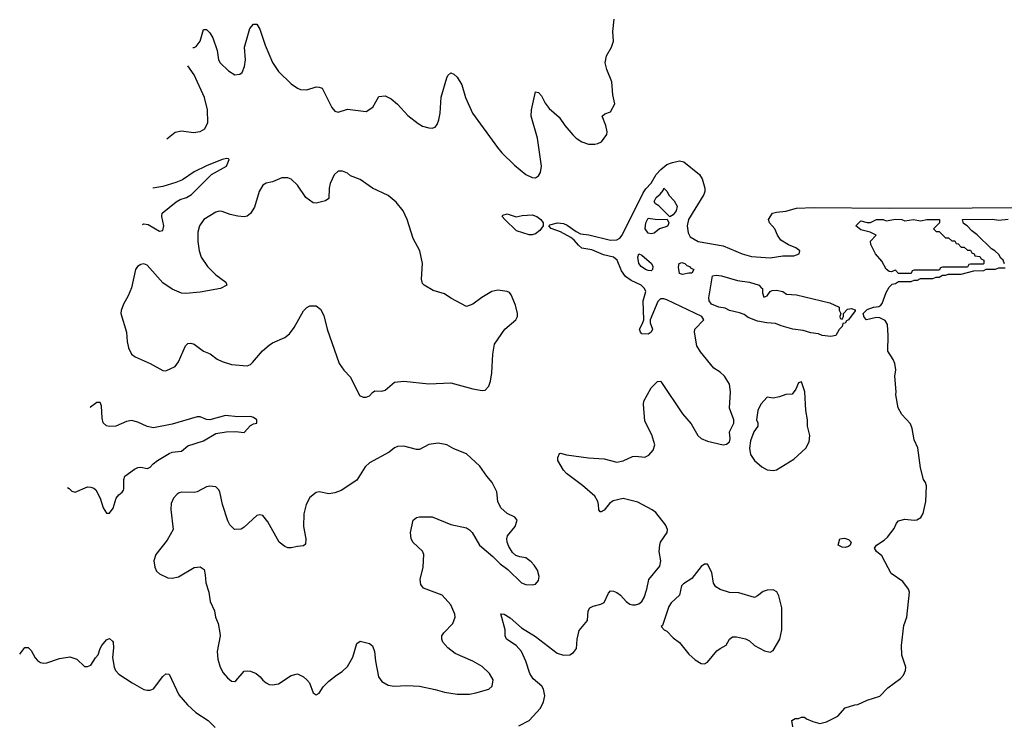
# Model space of a CAD drawing. Header units: inches. Extents: x 2001573 to 2220545, y 644482 to 846830.
# Tile 17 of 256: x 2002616 to 2008906, y 680580 to 685086. Entities that reach past the tile are written whole.
import ezdxf

# ---------------------------------------------------------------- set-up
doc = ezdxf.new("R2010")
doc.units = ezdxf.units.IN
doc.header["$MEASUREMENT"] = 0
doc.layers.add('C0608', color=7, linetype='Continuous')

msp = doc.modelspace()

# ---------------------------------------------------------------- linework, layer by layer
at = {"layer": 'C0608', "color": 5}
for points, elevation in [([(2003722.8, 684909.4), (2003730, 684908.7), (2003744.2, 684915.8), (2003768.3, 684950), (2003790, 685024.7), (2003810, 685022.8), (2003830, 685003), (2003850.2, 684970), (2003878.5, 684890), (2003886.5, 684830), (2003896.4, 684810), (2003950, 684760.5), (2003990, 684734.8), (2004022, 684738), (2004037.2, 684750), (2004051.9, 684788.1), (2004058.4, 684830), (2004052, 684910), (2004087, 685030), (2004110, 685058.8), (2004130, 685058.8), (2004150, 685026), (2004184.3, 684924.3), (2004232, 684812), (2004270, 684755.8), (2004350, 684675.8), (2004390, 684648.5), (2004410, 684640.4), (2004450, 684637.6), (2004510, 684657.1), (2004530, 684656.3), (2004548.1, 684648.1), (2004610, 684524.7), (2004630, 684502.8), (2004650, 684496), (2004710, 684514.8), (2004830, 684501), (2004871.9, 684528.1), (2004910, 684594.8), (2004950, 684600.7), (2004990, 684582), (2005030, 684546.8), (2005094.7, 684474.7), (2005162.5, 684422.5), (2005190, 684406.7), (2005230, 684395.8), (2005250, 684394.4), (2005270, 684399.3), (2005283.3, 684416.7), (2005293.8, 684446.2), (2005301.5, 684490), (2005308.9, 684591.1), (2005344.4, 684715.6), (2005350, 684731), (2005370, 684747.3), (2005390, 684739.1), (2005410, 684719.1), (2005439.5, 684670), (2005463.6, 684590), (2005509.3, 684489.3), (2005669.1, 684269.1), (2005695.2, 684235.3), (2005776.9, 684156.9), (2005850, 684098.4), (2005890, 684079.5), (2005910, 684077.1), (2005931.1, 684088.9), (2005943.6, 684110), (2005949.7, 684150), (2005924, 684330), (2005883.9, 684470), (2005884.7, 684510), (2005910, 684624.7), (2005930, 684620.7), (2005950, 684600.7), (2005973.7, 684553.7), (2005998.5, 684518.5), (2006062.7, 684462.8), (2006098.7, 684410), (2006150, 684350.4), (2006170, 684330.4), (2006207, 684307), (2006250, 684290.6), (2006289.2, 684290.8), (2006310, 684296), (2006332.9, 684307.1), (2006366.3, 684353.7), (2006369.3, 684370), (2006359.6, 684410), (2006337.2, 684470), (2006354.5, 684485.5), (2006390, 684498), (2006417, 684550), (2006406, 684606), (2006398, 684690), (2006367.5, 684767.5), (2006355.9, 684810), (2006363.5, 684856.5), (2006395.8, 684910), (2006408.4, 684950), (2006404.2, 685010), (2006414, 685090)], 260), ([(2003556.2, 684325.7), (2003610, 684367), (2003650, 684377.6), (2003726, 684366), (2003770, 684371.8), (2003799.6, 684390), (2003817.2, 684430), (2003815.8, 684510), (2003795.8, 684590), (2003730, 684733.6), (2003689.4, 684792.4)], 260), ([(2003400.1, 683778.8), (2003410, 683782.2), (2003437.7, 683777.7), (2003510, 683736.3), (2003530, 683740.9), (2003535.9, 683770), (2003523.6, 683830), (2003527, 683850), (2003616, 683924), (2003642.1, 683937.9), (2003681.3, 683950), (2003713.6, 683970), (2003841.4, 684098.6), (2003936.3, 684150), (2003953.2, 684193.2), (2003950, 684198), (2003939.1, 684199.1), (2003910, 684194.4), (2003810, 684152.8), (2003730, 684114.3), (2003656, 684064), (2003612.9, 684047.1), (2003530, 684020.8), (2003466.5, 684011.4)], 240), ([(2005803.5, 680576.5), (2005870, 680610.4), (2005943, 680690), (2005962, 680730), (2005971.1, 680768.8), (2005963, 680810), (2005951.5, 680830), (2005896.5, 680876.5), (2005874.3, 680910), (2005849.8, 680989.8), (2005821.1, 681050), (2005787.3, 681090), (2005726.6, 681130), (2005717.6, 681150), (2005716.9, 681190), (2005690, 681291), (2005710, 681290.4), (2005750, 681265.3), (2005822.6, 681202.6), (2005910, 681146.5), (2006050, 681039.6), (2006090, 681027.4), (2006130, 681030.4), (2006154.7, 681045.3), (2006171.8, 681070), (2006176.9, 681130), (2006190, 681184.7), (2006242.7, 681250), (2006247, 681310), (2006259, 681330), (2006279.5, 681340.5), (2006327.6, 681352.4), (2006350, 681364.9), (2006376.6, 681423.4), (2006390, 681438.8), (2006410, 681437.1), (2006430, 681428.4), (2006454.9, 681410), (2006490, 681370.6), (2006514.2, 681354.2), (2006530, 681348), (2006550, 681348), (2006570, 681354.9), (2006590, 681370.5), (2006604.5, 681395.5), (2006623.1, 681450), (2006635.1, 681510), (2006704.2, 681595.8), (2006712, 681630), (2006701.7, 681690), (2006704.4, 681730), (2006709.7, 681750), (2006753, 681810), (2006754.3, 681830), (2006740.7, 681860.7), (2006679.2, 681939.2), (2006656.8, 681956.8), (2006564.4, 682004.4), (2006470, 682027.2), (2006407.1, 682012.9), (2006384, 681996), (2006350, 681954), (2006330, 681942), (2006323.6, 681943.6), (2006314.8, 681954.8), (2006314, 681990), (2006308.5, 682010), (2006290, 682042.4), (2006210.8, 682110.8), (2006110, 682188), (2006089.6, 682210), (2006053.2, 682270), (2006054, 682290), (2006064.7, 682315.3), (2006070, 682318), (2006110, 682306.8), (2006250, 682287), (2006350, 682281.3), (2006430, 682261.1), (2006470, 682268.6), (2006530, 682296.5), (2006550, 682299.5), (2006610, 682292.4), (2006634.7, 682305.3), (2006663.1, 682336.9), (2006673.1, 682370), (2006654.3, 682434.3), (2006610, 682522), (2006600.7, 682630), (2006603.6, 682650), (2006650, 682736), (2006690, 682776), (2006710, 682777.3), (2006716.3, 682770), (2006850, 682568.4), (2006904.5, 682504.5), (2006948.5, 682430), (2006970, 682410.4), (2007010, 682394.9), (2007110, 682370.7), (2007130, 682374.8), (2007149.3, 682390.7), (2007154, 682410), (2007150, 682454), (2007178, 682510), (2007178, 682530), (2007150, 682606), (2007157.2, 682710), (2007150, 682758), (2007117.2, 682810), (2007090, 682836), (2007050, 682861.2), (2006964.5, 682964.5), (2006942.5, 683002.5), (2006925.6, 683090), (2006929.6, 683110), (2006985.4, 683170), (2006973.5, 683190), (2006750, 683297.1), (2006730, 683303.7), (2006710, 683302.6), (2006693.1, 683286.9), (2006643.1, 683170), (2006642.4, 683150), (2006658, 683110), (2006650.6, 683090), (2006630, 683078), (2006590, 683079), (2006581.2, 683090), (2006576, 683110), (2006594.7, 683145.3), (2006602, 683170), (2006598, 683290), (2006615.6, 683350), (2006607.1, 683370), (2006585.4, 683390), (2006521, 683421), (2006485.8, 683445.8), (2006461.3, 683481.3), (2006433.3, 683550), (2006410, 683568.7), (2006345.6, 683585.6), (2006270, 683616.2), (2006207.5, 683627.5), (2006185.5, 683645.5), (2006158.7, 683678.7), (2006135.6, 683695.6), (2006070, 683730.8), (2006011.7, 683751.7), (2005996, 683770), (2006003, 683777), (2006052, 683788), (2006090, 683784.6), (2006114.3, 683774.3), (2006170, 683733.2), (2006198.8, 683718.8), (2006252.4, 683712.4), (2006390, 683678.4), (2006430, 683679.7), (2006449.6, 683690), (2006464.7, 683710), (2006598.6, 683981.4), (2006614.7, 684005.3), (2006650, 684042), (2006681.8, 684098.2), (2006710.8, 684129.2), (2006750, 684160.6), (2006785.4, 684174.6), (2006830, 684184.4), (2006857.5, 684177.5), (2006958.1, 684098.1), (2006976.4, 684070), (2006992.5, 684010), (2006993.5, 683990), (2006985.9, 683970), (2006887.7, 683810), (2006879.3, 683770), (2006885.5, 683725.5), (2006898.7, 683698.7), (2006949.3, 683669.3), (2007110, 683642.3), (2007231, 683590), (2007290, 683574), (2007410, 683564.4), (2007490, 683578.4), (2007560.9, 683579.1), (2007595.3, 683590), (2007599, 683610), (2007574, 683630), (2007527.8, 683647.8), (2007478.9, 683678.9), (2007457.2, 683710), (2007439.3, 683750), (2007406.6, 683790), (2007399.3, 683810), (2007425.2, 683850), (2007450, 683856.9), (2007510, 683862.9), (2007577.8, 683882.2), (2007690, 683887.3), (2008170, 683882.8), (2009230, 683887.1)], 240), ([(2008907.3, 683527.3), (2008898, 683550), (2008883.1, 683563.1), (2008870, 683586), (2008846, 683610), (2008823.1, 683623.1), (2008732.9, 683712.9), (2008698, 683738), (2008668, 683770), (2008645.6, 683785.6), (2008638, 683810), (2008830, 683812.7), (2008870, 683806), (2008930, 683812.7)], 220), ([(2007554, 680570), (2007548.7, 680611.3), (2007570, 680622), (2007590, 680622), (2007610, 680631.3), (2007630, 680631.3), (2007641, 680621), (2007683.5, 680603.5), (2007728, 680592), (2007770, 680602), (2007843.1, 680636.9), (2007890, 680691), (2007950, 680711.3), (2007970, 680712), (2008030, 680741), (2008110, 680764.7), (2008161.5, 680818.5), (2008241.5, 680878.5), (2008260.7, 680899.3), (2008275.1, 680930), (2008276, 680950), (2008250, 681028), (2008249.6, 681090), (2008263.9, 681216.1), (2008282.7, 681270), (2008299.5, 681430), (2008292.7, 681450), (2008257.2, 681497.2), (2008183.7, 681550), (2008122.7, 681662.7), (2008088.7, 681690), (2008075.3, 681710), (2008088.7, 681730), (2008138.9, 681761.1), (2008159.1, 681780.9), (2008202.9, 681837.1), (2008217.2, 681870), (2008230, 681886), (2008270, 681895.5), (2008330, 681890.5), (2008347, 681893), (2008372.5, 681907.5), (2008387.6, 681932.4), (2008405.1, 682010), (2008407.6, 682110), (2008402, 682130), (2008390, 682149.2), (2008370, 682224), (2008352.7, 682352.7), (2008330, 682402), (2008316, 682476), (2008305.6, 682505.6), (2008250, 682564), (2008227.2, 682607.2), (2008212.3, 682690), (2008215.1, 682710), (2008206, 682810), (2008212.7, 682850), (2008205.6, 682890), (2008195.3, 682915.3), (2008160.5, 682970), (2008164.5, 683070), (2008158.6, 683138.6), (2008144.7, 683164.7), (2008110, 683182), (2008090, 683184), (2008026, 683170), (2008010, 683186), (2008004, 683210), (2008030, 683234.8), (2008069.6, 683250.4), (2008104.7, 683255.3), (2008116.5, 683263.5), (2008125.6, 683274.4), (2008150, 683344.7), (2008170, 683378), (2008190, 683398), (2008210, 683402), (2008230, 683414), (2008310, 683414), (2008330, 683422), (2008350, 683422), (2008370, 683434), (2008450, 683434), (2008470, 683442), (2008490, 683442), (2008510, 683454), (2008530, 683454), (2008550, 683462), (2008630, 683462), (2008710, 683482), (2008774.6, 683485.4), (2008790, 683494), (2008850, 683494), (2008870, 683502), (2008910, 683502)], 220), ([(2002920.6, 682099.2), (2002932.3, 682092.3), (2002950, 682075.1), (2002969.6, 682069.6), (2003050, 682101.7), (2003070, 682101.3), (2003090, 682094.5), (2003102.8, 682082.8), (2003129.7, 682030), (2003150, 681969), (2003170, 681935.3), (2003190, 681934), (2003214, 681966), (2003232.7, 682030), (2003250, 682052), (2003271.8, 682068.2), (2003278.9, 682081.2), (2003282.4, 682090), (2003281.7, 682150), (2003287, 682170), (2003350, 682215.4), (2003370, 682225.7), (2003390, 682228.5), (2003430, 682219.7), (2003437.6, 682222.4), (2003450, 682228.1), (2003468.9, 682250), (2003496.1, 682270), (2003570, 682315.3), (2003590, 682323.1), (2003649, 682331), (2003690, 682364.7), (2003790, 682396.4), (2003870, 682444.1), (2003934.9, 682454.9), (2003995.1, 682455.1), (2004050, 682449.4), (2004090, 682494), (2004110, 682505.2), (2004132, 682510), (2004132, 682530), (2004110, 682546), (2004090, 682552.2), (2004009.7, 682550.3), (2003930, 682558.7), (2003830, 682530.4), (2003810, 682532.7), (2003770, 682550.7), (2003750, 682550.7), (2003590, 682502.4), (2003470, 682480.3), (2003430, 682488.4), (2003370, 682516.4), (2003330, 682526.7), (2003299.5, 682520.5), (2003230, 682490.4), (2003190, 682488.6), (2003170, 682493.4), (2003150, 682511), (2003142.3, 682542.3), (2003139.3, 682619.3), (2003130, 682640.7), (2003120.7, 682640.7), (2003110, 682640.4), (2003069.1, 682610.9), (2003065.8, 682607.8)], 240), ([(2002616.2, 681032.9), (2002650, 681076.4), (2002670, 681077.1), (2002690, 681056.3), (2002714.9, 681010), (2002730, 680993), (2002750, 680980.5), (2002770, 680975.5), (2002790, 680978), (2002870, 681005.5), (2002935.9, 681015.9), (2002981.1, 681001.1), (2003030, 680956), (2003050, 680956), (2003070, 680964.7), (2003099.5, 681010), (2003118.4, 681030), (2003129.7, 681070.3), (2003140.9, 681090), (2003170, 681126), (2003190, 681134.8), (2003210, 681118), (2003213, 681110), (2003214.6, 681074.6), (2003208.3, 681011.7), (2003219.5, 680950), (2003228.5, 680930), (2003250, 680906), (2003334.8, 680850), (2003410, 680808), (2003430, 680803), (2003450, 680803), (2003470, 680813.4), (2003530, 680890.6), (2003550, 680907.3), (2003570, 680906), (2003633.3, 680773.3), (2003688, 680710), (2003742.2, 680662.2), (2003820.7, 680610), (2003865.5, 680565.5)], 240)]:
    msp.add_lwpolyline(points, dxfattribs=dict(at, elevation=elevation))
for points, elevation in [([(2004650, 684119), (2004624.1, 684095.9), (2004600.3, 684039.7), (2004594, 684010), (2004590, 683944), (2004570.4, 683929.6), (2004510, 683915.1), (2004490, 683917), (2004444.5, 683950), (2004390, 684029.4), (2004350, 684067), (2004330, 684076.2), (2004290, 684075.6), (2004230, 684051.6), (2004190, 684041.6), (2004170, 684029.5), (2004146.3, 683990), (2004115.6, 683890), (2004090, 683849.6), (2004070, 683831.6), (2004050, 683826.3), (2004010, 683831.2), (2003961.4, 683841.4), (2003910, 683861.6), (2003890, 683862.4), (2003870, 683856.9), (2003792.7, 683810), (2003764.2, 683770), (2003753.4, 683730), (2003753.1, 683670), (2003763.1, 683610), (2003776, 683570), (2003814.9, 683510), (2003870, 683456.9), (2003934, 683410), (2003938.8, 683390), (2003898.8, 683370), (2003770, 683345.3), (2003676.6, 683336.6), (2003650, 683338.7), (2003590, 683364.2), (2003530, 683406.6), (2003430, 683517.6), (2003410, 683527.6), (2003390, 683523.6), (2003369.1, 683510.9), (2003355.8, 683490), (2003330, 683373.2), (2003310, 683323.7), (2003278.4, 683270), (2003264.9, 683230), (2003263, 683210), (2003298, 683090), (2003303.1, 683030), (2003311.8, 682990), (2003330.3, 682950.3), (2003352.8, 682932.8), (2003450.2, 682890.2), (2003530, 682844.9), (2003550, 682844), (2003610, 682870.7), (2003630, 682901), (2003675.8, 683004.2), (2003690, 683018), (2003710, 683020.4), (2003730, 683013.7), (2003790, 682968.7), (2003832.1, 682952.1), (2003878.4, 682918.4), (2003910, 682902.3), (2003970, 682884.6), (2004070, 682875.8), (2004090, 682883.8), (2004104.1, 682895.9), (2004167.9, 682972.1), (2004210, 683008.2), (2004230, 683021.6), (2004310, 683057.1), (2004340.5, 683079.5), (2004370, 683120.7), (2004430, 683226.8), (2004450, 683247.7), (2004470, 683259.3), (2004510, 683259.1), (2004538, 683238), (2004558, 683198), (2004579.3, 683110), (2004657.1, 682890), (2004687.1, 682847.1), (2004730, 682802.8), (2004786.9, 682686.9), (2004810, 682676.3), (2004830, 682676.3), (2004850, 682684), (2004870, 682706), (2004884.8, 682715.2), (2004930, 682714), (2004950, 682721), (2005010, 682770.8), (2005070, 682778), (2005230, 682759.6), (2005370, 682767.2), (2005510, 682728.6), (2005570, 682717), (2005590, 682719.3), (2005613.5, 682746.5), (2005622.9, 682777.1), (2005631.6, 682830), (2005638.4, 682950), (2005650, 683013), (2005715.1, 683110), (2005785.6, 683170), (2005796.9, 683190), (2005796.9, 683210), (2005783.7, 683263.7), (2005755.6, 683330), (2005744, 683344), (2005730.8, 683350.8), (2005670, 683359.6), (2005631, 683350), (2005567.2, 683312.8), (2005510.2, 683269.7), (2005470, 683255.6), (2005370, 683307.8), (2005330, 683336.3), (2005257.1, 683357.1), (2005199, 683390), (2005190, 683402), (2005182, 683430), (2005189.4, 683530), (2005172.3, 683610), (2005130, 683688.7), (2005091.3, 683810), (2005066.1, 683866.1), (2005021.4, 683921.4), (2004970, 683963.7), (2004869, 684010), (2004790, 684066.6), (2004730, 684089.3), (2004710, 684105.2), (2004678.6, 684118.6)], 260), ([(2006770, 683828), (2006698, 683898), (2006678, 683910), (2006670, 683926), (2006682.7, 683950), (2006708.2, 683971.8), (2006725.4, 683994.6), (2006730, 684010.5), (2006750, 683992), (2006764.5, 683964.5), (2006797.3, 683930), (2006815.1, 683895.1), (2006810, 683865.1), (2006790, 683840.9)], 220), ([(2005787.5, 683827.5), (2005824.9, 683835.1), (2005890, 683839.7), (2005919.3, 683830), (2005945.7, 683810), (2005960.5, 683790), (2005960.7, 683770), (2005939.5, 683740.5), (2005910, 683719.3), (2005890, 683712.3), (2005870, 683712.3), (2005790, 683737.2), (2005715.3, 683810), (2005698, 683830), (2005702, 683838), (2005730, 683846)], 240), ([(2006690, 683810.7), (2006752, 683812), (2006762.8, 683790), (2006755.5, 683770), (2006750, 683764.5), (2006702, 683750), (2006670, 683724), (2006650, 683719.3), (2006630, 683722), (2006612, 683750), (2006615.6, 683790), (2006630, 683818)], 220), ([(2008270, 683800.7), (2008326, 683810), (2008370, 683800.7), (2008410, 683810.9), (2008491.3, 683810), (2008492, 683790), (2008454, 683750), (2008470, 683734), (2008490, 683734), (2008530, 683694), (2008550, 683694), (2008570, 683674), (2008590, 683674), (2008598, 683658), (2008610, 683654), (2008630, 683634), (2008650, 683634), (2008670, 683614), (2008690, 683614), (2008698, 683598), (2008714, 683590), (2008718, 683578), (2008750, 683574), (2008758, 683558), (2008774, 683550), (2008774, 683530), (2008770, 683526), (2008690, 683526), (2008678, 683522), (2008670, 683506), (2008510, 683506), (2008498, 683502), (2008490, 683486), (2008330, 683486), (2008318, 683482), (2008310, 683466), (2008230, 683466), (2008210, 683486), (2008183.6, 683476.4), (2008170, 683477.2), (2008150, 683492.7), (2008123.1, 683543.1), (2008083.6, 683590), (2008052.7, 683650), (2008050, 683671.3), (2008086, 683710), (2008049.2, 683729.2), (2007990, 683743.7), (2007958, 683770), (2007963.1, 683776.9), (2007990, 683802), (2008030, 683791.3), (2008050, 683791), (2008089.9, 683810.1), (2008131.3, 683810), (2008150, 683800.7), (2008210, 683811.6), (2008251.3, 683810)], 220), ([(2006650, 683482.7), (2006630, 683483.6), (2006614, 683490), (2006586, 683510), (2006570, 683529.2), (2006564.5, 683570), (2006570, 683591), (2006590, 683582), (2006651.3, 683530), (2006661, 683510), (2006657.3, 683490)], 220), ([(2006850, 683458), (2006830, 683466), (2006825.2, 683505.2), (2006829.2, 683530), (2006844.8, 683535.2), (2006864.7, 683530), (2006877.1, 683517.1), (2006894.8, 683510), (2006900.5, 683500.5), (2006922, 683490), (2006910, 683468), (2006890, 683468)], 220), ([(2007370, 683314), (2007390, 683322), (2007409.5, 683350.5), (2007422.8, 683357.2), (2007450, 683359.6), (2007490.6, 683350), (2007513.5, 683333.5), (2007578, 683330), (2007790, 683278.8), (2007851, 683250), (2007851.3, 683231.3), (2007862, 683210), (2007854, 683190), (2007858, 683178), (2007870, 683174), (2007878, 683190), (2007878, 683210), (2007903.3, 683236.7), (2007930, 683242), (2007952.4, 683232.4), (2007953.7, 683226.3), (2007910, 683168.7), (2007898, 683162), (2007890, 683148), (2007874, 683146), (2007870, 683126), (2007851.6, 683108.4), (2007830, 683069.3), (2007796.5, 683063.5), (2007742, 683070), (2007719.3, 683079.3), (2007670, 683086.2), (2007621.5, 683101.5), (2007555.3, 683110), (2007481.2, 683130), (2007445, 683145), (2007388, 683150), (2007330, 683161.3), (2007270, 683184), (2007243.5, 683203.5), (2007214.8, 683214.8), (2007149.2, 683230), (2007123.5, 683243.5), (2007081.2, 683250), (2007036, 683270), (2007019.3, 683290), (2007017.2, 683310), (2007041.2, 683450), (2007065.1, 683454.9), (2007098, 683450), (2007201.4, 683421.4), (2007278.8, 683410), (2007340.5, 683390), (2007353.3, 683373.3), (2007361, 683370), (2007362, 683342)], 220), ([(2007610, 682774), (2007590, 682768), (2007574.4, 682725.6), (2007550, 682695.3), (2007510, 682693.2), (2007470, 682678), (2007430, 682669.3), (2007390, 682675.3), (2007351, 682630), (2007330.7, 682589.3), (2007322, 682530), (2007330.7, 682510.7), (2007330.7, 682490), (2007306, 682454), (2007284.4, 682395.6), (2007277.8, 682350), (2007284.4, 682310), (2007310, 682270.5), (2007357.3, 682230), (2007390, 682210.5), (2007430, 682206), (2007450, 682210.6), (2007561.3, 682278.7), (2007638.4, 682350), (2007658.7, 682390), (2007663.6, 682430), (2007649.2, 682490), (2007649.2, 682530), (2007637.2, 682590), (2007632, 682710)], 240), ([(2005290, 682381.6), (2005230, 682372.3), (2005170, 682340.9), (2005150, 682340.9), (2005070, 682362.7), (2005030, 682360.9), (2005010, 682352.7), (2004976.7, 682323.3), (2004850, 682256), (2004823, 682230), (2004770, 682144.5), (2004670, 682078.4), (2004630, 682064.5), (2004590, 682057), (2004528.3, 682071.7), (2004510, 682067), (2004470, 682034.5), (2004447, 681990), (2004432, 681930), (2004428.7, 681850), (2004443.8, 681770), (2004442.8, 681737.2), (2004430, 681725.2), (2004390, 681722), (2004350, 681712.7), (2004330, 681713.2), (2004310, 681721.2), (2004273.2, 681750), (2004200.2, 681880.2), (2004170, 681919), (2004150, 681924), (2004130, 681919), (2004050, 681845.2), (2004030, 681833.2), (2003988.7, 681830), (2003959.5, 681859.5), (2003944.7, 681884.7), (2003911.2, 681990), (2003893.6, 682070), (2003886.3, 682086.3), (2003870, 682103.7), (2003830, 682107.6), (2003810, 682102.4), (2003750, 682071.2), (2003730, 682065.7), (2003652.1, 682067.9), (2003635.6, 682064.4), (2003623.1, 682056.9), (2003599.3, 682030), (2003584.4, 681995.6), (2003581.1, 681958.9), (2003597.6, 681830), (2003558.9, 681761.1), (2003484.9, 681670), (2003474, 681630), (2003478.8, 681590), (2003490, 681564.7), (2003510, 681546), (2003562.5, 681522.5), (2003590, 681519.1), (2003630, 681527.7), (2003730, 681588.2), (2003770, 681592.7), (2003793.7, 681573.7), (2003801.7, 681541.7), (2003804.9, 681490), (2003824.6, 681430), (2003833.8, 681370), (2003861.3, 681310), (2003867.4, 681270), (2003884.2, 681230), (2003894.9, 681170), (2003896, 681150), (2003878.3, 681050), (2003881.6, 681001.6), (2003897, 680950), (2003915.6, 680915.6), (2003942.8, 680882.9), (2003970, 680860.5), (2003990, 680859.3), (2003996.4, 680863.6), (2004050, 680924.9), (2004070, 680928), (2004090, 680926), (2004126.8, 680910), (2004153, 680890), (2004168.7, 680868.7), (2004190, 680850.6), (2004210, 680840.5), (2004230, 680837.1), (2004270, 680844.4), (2004350, 680898.4), (2004390, 680908.4), (2004430, 680888.2), (2004450.5, 680870), (2004466.4, 680850), (2004490, 680787.3), (2004510, 680774), (2004530, 680784), (2004555.2, 680824.8), (2004590, 680860.5), (2004639.3, 680900.7), (2004676.2, 680923.8), (2004710, 680955.5), (2004744.8, 681015.3), (2004770, 681102.8), (2004790, 681118), (2004850, 681101.3), (2004870, 681087.3), (2004883.6, 681050), (2004889.1, 680989.1), (2004908.9, 680890), (2004930, 680860.4), (2004970, 680835.3), (2005009, 680829), (2005090, 680834.7), (2005169.2, 680829.2), (2005270, 680807.9), (2005330, 680790.3), (2005410, 680777.4), (2005490, 680778.7), (2005530, 680787), (2005613.2, 680810), (2005635.1, 680830), (2005640.9, 680870), (2005618, 680910), (2005570, 680954.5), (2005509.7, 680989.7), (2005398.7, 681038.7), (2005350, 681073.5), (2005319.1, 681110), (2005312.6, 681130), (2005313, 681150), (2005325.6, 681170), (2005383.6, 681230), (2005397.6, 681270), (2005395.1, 681290), (2005371.2, 681350), (2005314.5, 681410), (2005195.6, 681455.6), (2005178, 681478), (2005174, 681510), (2005194, 681590), (2005197.6, 681670), (2005190, 681692.7), (2005130, 681747), (2005115.8, 681770), (2005112.4, 681810), (2005129.7, 681890.3), (2005150, 681906), (2005169.7, 681910.3), (2005250, 681912), (2005370, 681861.1), (2005470, 681841.3), (2005490, 681828.2), (2005506.4, 681810), (2005552.7, 681730), (2005638.7, 681658.7), (2005685.5, 681610), (2005734.4, 681574.4), (2005820.7, 681490), (2005850, 681479.1), (2005890, 681476), (2005910, 681481), (2005930, 681504.7), (2005935.1, 681530), (2005923.7, 681570), (2005903.3, 681603.3), (2005883.9, 681623.9), (2005850, 681649.3), (2005810, 681655.1), (2005785.1, 681665.1), (2005764.2, 681684.2), (2005740.8, 681720.8), (2005729.5, 681750), (2005727, 681770), (2005732, 681790), (2005781.2, 681850), (2005794, 681890), (2005778, 681910), (2005730, 681932.3), (2005690, 681969.5), (2005671.3, 682010), (2005663, 682070), (2005634, 682130), (2005599.7, 682170), (2005555.6, 682235.5), (2005470, 682313.6), (2005390, 682345.6), (2005344, 682370)], 260), ([(2007890, 681714.5), (2007870, 681718), (2007844, 681730), (2007855.3, 681770), (2007885.4, 681774.6), (2007910, 681766.8), (2007926.8, 681750), (2007920.7, 681730), (2007910, 681722)], 220), ([(2007010, 681608.7), (2006990, 681608.7), (2006970, 681594), (2006910, 681518), (2006856.1, 681483.9), (2006844, 681470), (2006830.7, 681410), (2006777.6, 681362.4), (2006761.7, 681338.3), (2006722, 681218), (2006714, 681210), (2006732, 681190), (2006750, 681181), (2006790, 681137.3), (2006830, 681108.6), (2006890, 681034.6), (2006930, 680996.9), (2006970, 680974.6), (2006990, 680972), (2007010, 680982.4), (2007070, 681054.9), (2007090, 681070.5), (2007129.6, 681090.4), (2007151.2, 681128.8), (2007170, 681143.8), (2007195.3, 681144.7), (2007252.7, 681132.7), (2007278.3, 681118.3), (2007310, 681088.7), (2007374.7, 681054.7), (2007410, 681047), (2007430, 681057.1), (2007471.1, 681128.9), (2007485.4, 681190), (2007485, 681330), (2007466.3, 681406.3), (2007452.2, 681432.1), (2007430, 681445.8), (2007390, 681442.6), (2007366.1, 681433.9), (2007330, 681405.7), (2007310, 681396.4), (2007210, 681426.6), (2007150, 681427.1), (2007090, 681446.4), (2007063.6, 681463.6), (2007047.2, 681487.2), (2007036.4, 681556.4)], 240)]:
    msp.add_lwpolyline(points, close=True, dxfattribs=dict(at, elevation=elevation))

doc.saveas('drawing.dxf')
